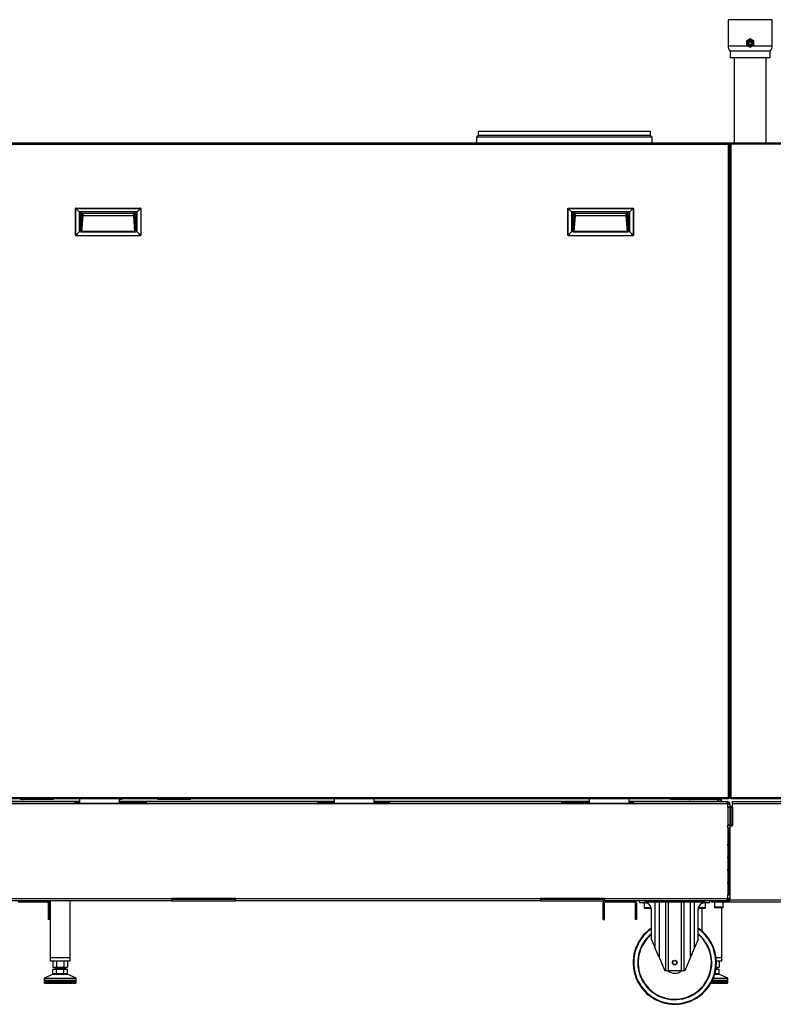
# Model space of a CAD drawing. Header units: millimetres. Extents: x 815 to 6167, y -516 to 2664.
# Tile 23 of 39: x 2702 to 3832, y -511 to 965. Entities that reach past the tile are written whole.
import ezdxf

# ---------------------------------------------------------------- set-up
doc = ezdxf.new("R2010")
doc.units = ezdxf.units.MM
doc.header["$MEASUREMENT"] = 0

# ---------------------------------------------------------------- blocks, each defined once
blk = doc.blocks.new('Voor')
for p, q in [((1835.1, 1449.9), (1768.8, 1449.9)), ((1768.8, 1449.9), (1768.8, 1410.9)), ((1835.1, 1410.9), (1835.1, 1449.9)), ((1796.4, 1418), (1796.4, 1411.9)), ((1801.8, 1421.2), (1796.5, 1418.2)), ((1807.4, 1418.2), (1802, 1421.2)), ((1807.4, 1411.9), (1807.4, 1418)), ((1768.8, 1410.9), (1797.9, 1410.9)), ((1831.9, 1402.9), (1771.9, 1402.9)), ((1771.9, 1402.9), (1771.9, 1392.9)), ((1796.5, 1411.7), (1801.8, 1408.6)), ((1802, 1408.6), (1807.4, 1411.7)), ((1806, 1410.9), (1835.1, 1410.9)), ((1831.9, 1392.9), (1831.9, 1402.9)), ((1831.9, 1392.9), (1771.9, 1392.9)), ((1777.8, 1392.9), (1777.8, 1265.2)), ((1826.1, 1265.2), (1826.1, 1392.9)), ((1391.8, 1273.7), (1391.7, 1265.2)), ((1394.3, 1276.3), (1391.8, 1273.7)), ((1655, 1273.7), (1391.8, 1273.7)), ((1652.4, 1282.1), (1394.3, 1282.1)), ((1394.3, 1282.1), (1394.3, 1276.3)), ((1652.4, 1276.3), (1394.3, 1276.3)), ((1652.4, 1276.3), (1652.4, 1282.1)), ((1655, 1273.7), (1652.4, 1276.3)), ((1655.1, 1265.2), (1655, 1273.7)), ((647.2, 1265.2), (1769.4, 1265.2)), ((647.2, 1263.2), (1769.4, 1263.2)), ((1769.4, 1263.2), (1769.4, 1265.2)), ((1769.4, 1265.2), (1771.4, 1265.2)), ((1769.4, 1263.2), (1771.4, 1263.2)), ((1769.4, 283.9), (1769.4, 1263.2)), ((1771.4, 1265.2), (1771.4, 1263.2)), ((1771.4, 1265.2), (1773.4, 1265.2)), ((1771.4, 1263.2), (1771.4, 1265.2)), ((1773.4, 1263.2), (1771.4, 1263.2)), ((1771.4, 283.9), (1771.4, 1263.2)), ((1771.4, 283.9), (1771.4, 1263.2)), ((1773.4, 1265.2), (1892.1, 1265.2)), ((1773.4, 1263.2), (1773.4, 1265.2)), ((1890.3, 1263.2), (1773.4, 1263.2)), ((1773.4, 283.9), (1773.4, 1263.2)), ((790.2, 1126.8), (790.2, 1166.8)), ((790.2, 1166.8), (790.5, 1166.8)), ((790.5, 1126.8), (790.5, 1166.8)), ((790.5, 1166.8), (795.7, 1161.9)), ((790.7, 1167.1), (790.7, 1167.3)), ((790.7, 1167.3), (887.7, 1167.3)), ((795.7, 1161.9), (790.7, 1167.1)), ((790.7, 1167.1), (887.7, 1167.1)), ((887.7, 1167.1), (882.8, 1161.9)), ((882.8, 1161.9), (888, 1166.8)), ((887.7, 1167.3), (887.7, 1167.1)), ((888, 1166.8), (888.2, 1166.8)), ((888, 1166.8), (888, 1126.8)), ((888.2, 1166.8), (888.2, 1126.8)), ((1528.8, 1126.8), (1528.8, 1166.8)), ((1528.8, 1166.8), (1529, 1166.8)), ((1529, 1126.8), (1529, 1166.8)), ((1529, 1166.8), (1534.2, 1161.9)), ((1529.3, 1167.1), (1529.3, 1167.3)), ((1529.3, 1167.3), (1626.3, 1167.3)), ((1534.2, 1161.9), (1529.3, 1167.1)), ((1529.3, 1167.1), (1626.3, 1167.1)), ((1626.3, 1167.1), (1621.3, 1161.9)), ((1621.3, 1161.9), (1626.5, 1166.8)), ((1626.3, 1167.3), (1626.3, 1167.1)), ((1626.5, 1166.8), (1626.8, 1166.8)), ((1626.5, 1166.8), (1626.5, 1126.8)), ((1626.8, 1166.8), (1626.8, 1126.8)), ((795.7, 1161.9), (795.7, 1161.8)), ((795.7, 1161.8), (795.7, 1131.8)), ((882.7, 1161.8), (795.7, 1161.8)), ((798.3, 1158.8), (796.3, 1158.8)), ((796.3, 1158.8), (796.3, 1135.3)), ((798.3, 1135.3), (798.3, 1158.8)), ((798.4, 1158.8), (798.3, 1158.8)), ((798.3, 1135.3), (799.9, 1156.8)), ((799, 1159.8), (799.4, 1159.9)), ((800.9, 1156.1), (799.2, 1132.4)), ((799.4, 1159.8), (799.4, 1161.8)), ((879.1, 1161.8), (799.4, 1161.8)), ((799.4, 1159.8), (879.1, 1159.8)), ((877.5, 1156.1), (800.9, 1156.1)), ((879.3, 1132.4), (877.5, 1156.1)), ((878.5, 1156.8), (880.1, 1135.3)), ((879.1, 1159.8), (879.1, 1161.8)), ((879.1, 1159.9), (879.5, 1159.8)), ((880.1, 1158.8), (880, 1158.8)), ((880.1, 1158.8), (882.1, 1158.8)), ((880.1, 1158.8), (880.1, 1135.3)), ((882.1, 1135.3), (882.1, 1158.8)), ((882.7, 1161.8), (882.8, 1161.9)), ((882.7, 1131.8), (882.7, 1161.8)), ((1534.2, 1161.9), (1534.3, 1161.8)), ((1534.3, 1161.8), (1534.3, 1131.8)), ((1621.3, 1161.8), (1534.3, 1161.8)), ((1536.9, 1158.8), (1534.9, 1158.8)), ((1534.9, 1158.8), (1534.9, 1135.3)), ((1536.9, 1135.3), (1536.9, 1158.8)), ((1537, 1158.8), (1536.9, 1158.8)), ((1536.9, 1135.3), (1538.5, 1156.8)), ((1537.5, 1159.8), (1537.9, 1159.9)), ((1539.5, 1156.1), (1537.8, 1132.4)), ((1537.9, 1159.8), (1537.9, 1161.8)), ((1617.6, 1161.8), (1537.9, 1161.8)), ((1537.9, 1159.8), (1617.6, 1159.8)), ((1616.1, 1156.1), (1539.5, 1156.1)), ((1617.8, 1132.4), (1616.1, 1156.1)), ((1617.1, 1156.8), (1618.7, 1135.3)), ((1617.6, 1159.8), (1617.6, 1161.8)), ((1617.6, 1159.9), (1618, 1159.8)), ((1618.7, 1158.8), (1618.6, 1158.8)), ((1618.7, 1158.8), (1620.7, 1158.8)), ((1618.7, 1158.8), (1618.7, 1135.3)), ((1620.7, 1135.3), (1620.7, 1158.8)), ((1621.3, 1161.8), (1621.3, 1161.9)), ((1621.3, 1131.8), (1621.3, 1161.8)), ((790.5, 1126.8), (790.2, 1126.8)), ((795.7, 1131.8), (790.5, 1126.8)), ((790.7, 1126.6), (795.7, 1131.8)), ((790.7, 1126.3), (790.7, 1126.6)), ((790.7, 1126.6), (887.7, 1126.6)), ((790.7, 1126.3), (887.7, 1126.3)), ((795.7, 1131.8), (795.7, 1131.8)), ((882.7, 1131.8), (795.7, 1131.8)), ((796.3, 1135.3), (798.3, 1135.3)), ((799.2, 1131.9), (799.2, 1132.4)), ((879.3, 1132.4), (799.2, 1132.4)), ((799.2, 1131.9), (879.3, 1131.9)), ((879.3, 1131.9), (879.3, 1132.4)), ((882.8, 1131.8), (882.7, 1131.8)), ((888, 1126.8), (882.8, 1131.8)), ((882.8, 1131.8), (887.7, 1126.6)), ((887.7, 1126.6), (887.7, 1126.3)), ((888.2, 1126.8), (888, 1126.8)), ((1529, 1126.8), (1528.8, 1126.8)), ((1534.2, 1131.8), (1529, 1126.8)), ((1529.3, 1126.6), (1534.2, 1131.8)), ((1529.3, 1126.3), (1529.3, 1126.6)), ((1529.3, 1126.6), (1626.3, 1126.6)), ((1529.3, 1126.3), (1626.3, 1126.3)), ((1534.3, 1131.8), (1534.2, 1131.8)), ((1621.3, 1131.8), (1534.3, 1131.8)), ((1534.9, 1135.3), (1536.9, 1135.3)), ((1537.8, 1131.9), (1537.8, 1132.4)), ((1617.8, 1132.4), (1537.8, 1132.4)), ((1537.8, 1131.9), (1617.8, 1131.9)), ((1617.8, 1131.9), (1617.8, 1132.4)), ((1621.3, 1131.8), (1621.3, 1131.8)), ((1626.5, 1126.8), (1621.3, 1131.8)), ((1621.3, 1131.8), (1626.3, 1126.6)), ((1626.3, 1126.6), (1626.3, 1126.3)), ((1626.8, 1126.8), (1626.5, 1126.8)), ((647.2, 283.9), (1769.4, 283.9)), ((1769.4, 281.9), (647.2, 281.9)), ((707.2, 281.8), (709.2, 281.8)), ((707.7, 281.3), (756.7, 281.3)), ((709.2, 281.9), (709.2, 281.8)), ((709.2, 281.8), (714.8, 281.8)), ((709.2, 281.8), (709.2, 281.3)), ((714.8, 281.9), (715, 281.3)), ((724.4, 281.3), (724.6, 281.9)), ((724.6, 281.8), (755.2, 281.8)), ((755.2, 281.9), (755.2, 281.8)), ((755.2, 281.8), (757.2, 281.8)), ((755.2, 281.8), (755.2, 281.3)), ((796.2, 281.9), (796.2, 274.9)), ((856.2, 274.9), (856.2, 281.9)), ((858.2, 281.8), (856.2, 281.8)), ((856.2, 281.3), (859.7, 281.3)), ((858.2, 281.9), (858.2, 281.8)), ((860.2, 281.8), (858.2, 281.8)), ((858.2, 281.8), (858.2, 281.3)), ((915.2, 281.8), (913.2, 281.8)), ((913.7, 281.3), (962.7, 281.3)), ((915.2, 281.9), (915.2, 281.8)), ((961.2, 281.8), (915.2, 281.8)), ((915.2, 281.8), (915.2, 281.3)), ((961.2, 281.9), (961.2, 281.8)), ((963.2, 281.8), (961.2, 281.8)), ((961.2, 281.8), (961.2, 281.3)), ((1178.3, 281.9), (1178.3, 274.9)), ((1238.3, 274.9), (1238.3, 281.9)), ((1560.4, 281.9), (1560.4, 274.9)), ((1620.4, 274.9), (1620.4, 281.9)), ((1683.4, 281.8), (1681.4, 281.8)), ((1681.9, 281.3), (1753.4, 281.3)), ((1683.4, 281.9), (1683.4, 281.8)), ((1758.4, 281.8), (1683.4, 281.8)), ((1683.4, 281.8), (1683.4, 281.3)), ((1753.4, 278.3), (1753.4, 281.3)), ((1753.4, 281.3), (1758.4, 281.3)), ((1758.4, 281.9), (1758.4, 281.8)), ((1758.4, 281.8), (1758.4, 281.3)), ((1758.4, 281.3), (1758.4, 278.3)), ((1769.4, 283.9), (1771.4, 283.9)), ((1769.4, 283.9), (1769.4, 281.9)), ((1771.4, 282.9), (1771.4, 283.9)), ((1771.4, 283.9), (1773.4, 283.9)), ((1771.4, 282.9), (1772.4, 282.9)), ((1772.4, 282.9), (1772.4, 283.9)), ((1773.4, 283.9), (2443.1, 283.9)), ((1773.4, 281.9), (1773.4, 283.9)), ((2443, 281.9), (1773.4, 281.9)), ((1767.4, 274.4), (637.9, 274.4)), ((639.1, 278.3), (796.2, 278.3)), ((668.7, 277.9), (788.7, 277.9)), ((709.1, 277.9), (709.1, 278.3)), ((714.7, 278.3), (714.7, 277.9)), ((715.6, 277.9), (715.6, 278.3)), ((723.8, 277.9), (723.8, 278.3)), ((724.7, 277.9), (724.7, 278.3)), ((788.7, 277.9), (788.7, 274.9)), ((796.2, 277.9), (788.7, 277.9)), ((796.2, 275.9), (788.7, 275.9)), ((896.7, 274.9), (788.7, 274.9)), ((856.2, 278.3), (1178.3, 278.3)), ((896.7, 277.9), (856.2, 277.9)), ((896.7, 275.9), (856.2, 275.9)), ((881.2, 275.9), (881.2, 274.9)), ((891.2, 274.9), (891.2, 275.9)), ((896.7, 277.9), (1153.8, 277.9)), ((896.7, 274.9), (896.7, 277.9)), ((1153.8, 277.9), (1153.8, 274.9)), ((1178.3, 277.9), (1153.8, 277.9)), ((1178.3, 275.9), (1153.8, 275.9)), ((1261.8, 274.9), (1153.8, 274.9)), ((1238.3, 278.3), (1560.4, 278.3)), ((1261.8, 277.9), (1238.3, 277.9)), ((1261.8, 275.9), (1238.3, 275.9)), ((1261.8, 277.9), (1518.9, 277.9)), ((1261.8, 274.9), (1261.8, 277.9)), ((1518.9, 277.9), (1518.9, 274.9)), ((1560.4, 277.9), (1518.9, 277.9)), ((1560.4, 275.9), (1518.9, 275.9)), ((1626.9, 274.9), (1518.9, 274.9)), ((1620.4, 278.3), (1753.4, 278.3)), ((1626.9, 277.9), (1620.4, 277.9)), ((1626.9, 275.9), (1620.4, 275.9)), ((1626.9, 277.9), (1765.7, 277.9)), ((1626.9, 274.9), (1626.9, 277.9)), ((1682.4, 278.3), (1682.4, 277.9)), ((1758.4, 278.3), (1753.4, 278.3)), ((1765.7, 277.9), (1767.9, 277.9)), ((1767.4, 276.9), (1767.4, 274.4)), ((1767.4, 275.9), (1767.9, 275.9)), ((1768.4, 274.4), (1767.4, 274.4)), ((1767.9, 275.9), (1767.9, 277.9)), ((1768.4, 274.4), (1771.4, 274.4)), ((1768.4, 269.4), (1768.4, 274.4)), ((1771.4, 269.4), (1768.4, 269.4)), ((1768.4, 269.4), (1768.4, 242.4)), ((1768.9, 269.4), (1768.9, 269.3)), ((1768.9, 269.3), (1771.7, 269.3)), ((1769, 275.5), (1770.4, 276.9)), ((1769.4, 269.4), (1769.4, 269.3)), ((1771.4, 274.4), (1771.4, 269.4)), ((1771.4, 270.4), (1775.7, 270.4)), ((1771.4, 269.3), (1771.4, 269.4)), ((1772.4, 269.3), (1771.7, 269.3)), ((1771.7, 269.3), (1771.7, 242.4)), ((1773.6, 269.3), (1772.4, 269.3)), ((1772.4, 269.3), (1772.4, 242.4)), ((1773.6, 269.3), (1775.7, 269.3)), ((1773.6, 242.4), (1773.6, 269.3)), ((1775.7, 277.9), (1867.5, 277.9)), ((1775.7, 274.4), (1775.7, 277.9)), ((1867.5, 274.4), (1775.7, 274.4)), ((1775.7, 269.3), (1775.7, 274.4)), ((1775.7, 269.3), (1775.7, 242.4)), ((1768.4, 243.3), (1769.9, 242.4)), ((1768.4, 238.4), (1768.4, 242.4)), ((1768.4, 242.4), (1771.4, 242.4)), ((1771.4, 238.4), (1768.4, 238.4)), ((1768.4, 238.4), (1768.4, 213.9)), ((1769.4, 242.7), (1769.4, 242.4)), ((1769.4, 238.4), (1769.4, 213.9)), ((1771.7, 242.4), (1769.9, 242.4)), ((1771.4, 242.4), (1771.4, 241.4)), ((1771.4, 241.4), (1771.4, 130.4)), ((1771.4, 241.4), (1775.7, 241.4)), ((1771.7, 242.4), (1772.4, 242.4)), ((1772.4, 242.4), (1773.6, 242.4)), ((1775.7, 242.4), (1773.6, 242.4)), ((1775.7, 241.4), (1775.7, 242.4)), ((1768.4, 213.9), (1771.4, 213.9)), ((1768.4, 211.9), (1768.4, 213.9)), ((1771.4, 211.9), (1768.4, 211.9)), ((1768.4, 211.9), (1768.4, 194.9)), ((1769.4, 211.9), (1769.4, 194.9)), ((1768.4, 194.9), (1771.4, 194.9)), ((1768.4, 192.9), (1768.4, 194.9)), ((1771.4, 192.9), (1768.4, 192.9)), ((1768.4, 192.9), (1768.4, 175.9)), ((1769.4, 192.9), (1769.4, 175.9)), ((1769.4, 184.9), (1768.4, 184.9)), ((1768.4, 175.9), (1771.4, 175.9)), ((1768.4, 173.9), (1768.4, 175.9)), ((1771.4, 173.9), (1768.4, 173.9)), ((1768.4, 173.9), (1768.4, 156.9)), ((1769.4, 173.9), (1769.4, 156.9)), ((1768.4, 156.9), (1771.4, 156.9)), ((1768.4, 154.9), (1768.4, 156.9)), ((1771.4, 154.9), (1768.4, 154.9)), ((1768.4, 154.9), (1768.4, 137.9)), ((1768.4, 151.7), (1769.4, 151.7)), ((1769.4, 154.9), (1769.4, 137.9)), ((1768.4, 132.4), (1768.4, 137.9)), ((1768.4, 137.9), (1771.4, 137.9)), ((637.9, 132.4), (934.2, 132.4)), ((934.2, 128.9), (666.8, 128.9)), ((748.2, 126.9), (704.2, 126.9)), ((749.2, 125.9), (749.2, 100.9)), ((751.2, 125.9), (751.2, 100.9)), ((752.2, 128.9), (752.2, 43.9)), ((782.2, 43.9), (782.2, 128.9)), ((934.2, 132.4), (934.2, 128.9)), ((1030.3, 132.4), (934.2, 132.4)), ((1030.3, 130.9), (934.2, 130.9)), ((934.2, 128.9), (1030.3, 128.9)), ((1030.3, 132.4), (1487.4, 132.4)), ((1030.3, 128.9), (1030.3, 132.4)), ((1487.4, 128.9), (1030.3, 128.9)), ((1487.4, 132.4), (1487.4, 128.9)), ((1583.4, 132.4), (1487.4, 132.4)), ((1583.4, 130.9), (1487.4, 130.9)), ((1487.4, 128.9), (1583.4, 128.9)), ((1581.4, 100.9), (1581.4, 125.9)), ((1583.4, 132.4), (1767.4, 132.4)), ((1583.4, 128.9), (1583.4, 132.4)), ((1765.7, 128.9), (1583.4, 128.9)), ((1583.4, 100.9), (1583.4, 125.9)), ((1628.4, 126.9), (1584.4, 126.9)), ((1629.4, 125.9), (1629.4, 100.9)), ((1631.4, 125.9), (1631.4, 100.9)), ((1636.4, 125.9), (1636.4, 128.9)), ((1643.9, 125.9), (1636.4, 125.9)), ((1642.9, 125.9), (1642.9, 118.5)), ((1653.6, 118.5), (1642.9, 118.5)), ((1648.4, 124.8), (1648.4, 126.9)), ((1659.6, 126.9), (1648.4, 126.9)), ((1659.6, 126.9), (1659.6, 128.9)), ((1659.6, 57.6), (1659.6, 126.9)), ((1665.3, 126.9), (1659.6, 126.9)), ((1665.3, 126.9), (1665.3, 44.3)), ((1675.4, 126.9), (1665.3, 126.9)), ((1675.4, 23.9), (1675.4, 126.9)), ((1679, 126.9), (1675.4, 126.9)), ((1679, 126.9), (1679, 128.9)), ((1679, 126.9), (1679, 23.9)), ((1698.8, 126.9), (1679, 126.9)), ((1698.8, 126.9), (1698.8, 128.9)), ((1698.8, 23.9), (1698.8, 126.9)), ((1702.4, 126.9), (1698.8, 126.9)), ((1702.4, 126.9), (1702.4, 23.9)), ((1712.6, 126.9), (1702.4, 126.9)), ((1712.6, 44.3), (1712.6, 126.9)), ((1718.2, 126.9), (1712.6, 126.9)), ((1718.2, 126.9), (1718.2, 128.9)), ((1718.2, 126.9), (1718.2, 57.6)), ((1729.4, 126.9), (1718.2, 126.9)), ((1734.9, 118.5), (1724.3, 118.5)), ((1729.4, 124.8), (1729.4, 126.9)), ((1741.4, 125.9), (1733.9, 125.9)), ((1734.9, 118.5), (1734.9, 125.9)), ((1741.4, 125.9), (1741.4, 128.9)), ((1743.9, 128.9), (1743.9, 126.9)), ((1771.4, 126.9), (1743.9, 126.9)), ((1748.4, 126.9), (1748.4, 119.5)), ((1761.4, 119.5), (1748.4, 119.5)), ((1749, 118.9), (1760.8, 118.9)), ((1759.4, 43.9), (1759.4, 118.9)), ((1761.4, 119.5), (1761.4, 126.9)), ((1767.9, 128.9), (1765.7, 128.9)), ((1767.4, 132.4), (1768.4, 132.4)), ((1767.4, 132.4), (1767.4, 129.9)), ((1767.9, 130.9), (1767.4, 130.9)), ((1767.9, 130.9), (1767.9, 128.9)), ((1771.4, 128.9), (1767.9, 128.9)), ((1771.4, 132.4), (1768.4, 132.4)), ((1769, 131.4), (1770.4, 129.9)), ((1771.4, 130.4), (2019, 130.4)), ((1771.4, 126.9), (1771.4, 130.4)), ((2019, 126.9), (1771.4, 126.9)), ((1643.5, 117.9), (1653.7, 117.9)), ((1653.9, 71), (1653.9, 115.9)), ((1723.9, 71), (1723.9, 115.9)), ((1724.1, 117.9), (1734.3, 117.9)), ((1729.4, 117.9), (1729.4, 84)), ((751.2, 100.9), (749.2, 100.9)), ((1581.4, 100.9), (1583.4, 100.9)), ((1631.4, 100.9), (1629.4, 100.9)), ((1653.9, 71), (1659.6, 57.6)), ((1723.9, 71), (1718.2, 57.6)), ((1665.3, 44.3), (1659.6, 57.6)), ((1665.3, 44.3), (1673.9, 23.9)), ((1712.6, 44.3), (1703.9, 23.9)), ((1718.2, 57.6), (1712.6, 44.3)), ((752.2, 43.9), (782.2, 43.9)), ((752.2, 43.9), (752.2, 38.9)), ((752.2, 43.9), (782.2, 43.9)), ((752.2, 38.9), (782.2, 38.9)), ((757.7, 38.9), (756.2, 38.5)), ((756.2, 38.5), (756.2, 29.3)), ((761.7, 38.5), (761.7, 29.3)), ((772.7, 38.5), (772.7, 29.3)), ((778.2, 38.5), (776.7, 38.9)), ((778.2, 38.5), (778.2, 29.3)), ((782.2, 38.9), (782.2, 43.9)), ((1751, 43.9), (1759.4, 43.9)), ((1751, 43.9), (1759.4, 43.9)), ((1751.4, 38.9), (1759.4, 38.9)), ((1755.4, 38.5), (1753.9, 38.9)), ((1755.4, 38.5), (1755.4, 29.3)), ((1759.4, 38.9), (1759.4, 43.9)), ((756.6, 19.3), (743.2, 13.2)), ((759, 28.9), (756.2, 29.3)), ((756.2, 29.3), (757.7, 28.9)), ((756.2, 19.8), (756.2, 26.7)), ((756.2, 26.7), (761.7, 26.7)), ((756.2, 19.8), (759, 19.4)), ((756.2, 19.8), (757.7, 19.4)), ((756.6, 19.3), (777.8, 19.3)), ((777.6, 19.4), (756.8, 19.4)), ((759, 28.9), (757.7, 28.9)), ((758.5, 26.9), (775.9, 26.9)), ((758.5, 26.9), (758.5, 26.7)), ((761.7, 29.3), (759, 28.9)), ((759, 28.9), (767.2, 28.9)), ((759, 19.4), (761.7, 19.8)), ((767.2, 19.4), (759, 19.4)), ((761.2, 28.9), (761.2, 27.7)), ((773.2, 27.7), (761.2, 27.7)), ((761.7, 19.8), (761.7, 26.7)), ((761.7, 26.7), (772.7, 26.7)), ((761.7, 19.8), (767.2, 19.4)), ((772.7, 29.3), (767.2, 28.9)), ((767.2, 28.9), (775.4, 28.9)), ((775.4, 28.9), (772.7, 29.3)), ((772.7, 19.8), (772.7, 26.7)), ((772.7, 26.7), (778.2, 26.7)), ((772.7, 19.8), (775.4, 19.4)), ((773.2, 27.7), (773.2, 28.9)), ((778.2, 29.3), (775.4, 28.9)), ((775.4, 28.9), (776.7, 28.9)), ((775.4, 19.4), (778.2, 19.8)), ((775.9, 26.7), (775.9, 26.9)), ((776.7, 28.9), (778.2, 29.3)), ((776.7, 19.4), (778.2, 19.8)), ((791.2, 13.2), (777.8, 19.3)), ((778.2, 19.8), (778.2, 26.7)), ((1675.4, 23.9), (1673.9, 23.9)), ((1679, 23.9), (1675.4, 23.9)), ((1698.8, 23.9), (1679, 23.9)), ((1702.4, 23.9), (1698.8, 23.9)), ((1703.9, 23.9), (1702.4, 23.9)), ((1748.7, 19.7), (1749.9, 19.8)), ((1754.8, 19.4), (1749.1, 19.4)), ((1749.1, 19.3), (1755, 19.3)), ((1752.7, 28.9), (1749.9, 29.3)), ((1749.9, 19.8), (1749.9, 22.7)), ((1749.9, 19.8), (1752.7, 19.4)), ((1750.7, 26.9), (1753.1, 26.9)), ((1750.7, 26.7), (1755.4, 26.7)), ((1751, 28.9), (1752.7, 28.9)), ((1755.4, 29.3), (1752.7, 28.9)), ((1753.9, 28.9), (1752.7, 28.9)), ((1752.7, 19.4), (1755.4, 19.8)), ((1753.1, 26.7), (1753.1, 26.9)), ((1753.9, 28.9), (1755.4, 29.3)), ((1753.9, 19.4), (1755.4, 19.8)), ((1768.4, 13.2), (1755, 19.3)), ((1755.4, 19.8), (1755.4, 26.7)), ((743.2, 13.2), (791.2, 13.2)), ((743.2, 13.2), (743.3, 9.7)), ((743.2, 8.7), (791.2, 8.7)), ((743.2, 8.7), (743.2, 6.3)), ((791.2, 6.3), (743.2, 6.3)), ((791.1, 9.7), (743.3, 9.7)), ((790.7, 9.2), (743.7, 9.2)), ((743.7, 5.8), (790.7, 5.8)), ((791.1, 9.7), (791.2, 13.2)), ((791.2, 6.3), (791.2, 8.7)), ((1743.5, 5.8), (1767.9, 5.8)), ((1768.4, 6.3), (1743.7, 6.3)), ((1745, 8.7), (1768.4, 8.7)), ((1767.9, 9.2), (1745.2, 9.2)), ((1768.4, 9.7), (1745.4, 9.7)), ((1747, 13.2), (1768.4, 13.2)), ((1768.4, 9.7), (1768.4, 13.2)), ((1768.4, 6.3), (1768.4, 8.7))]:
    blk.add_line(p, q)
for centre, radius in [((1801.9, 1414.9), 2.79), ((1801.9, 1414.9), 2.25), ((1688.9, 36.4), 3.5), ((1688.9, 36.4), 3)]:
    blk.add_circle(centre, radius)
for centre, radius, start, end in [((1801.9, 1414.9), 6.3, 149.189, 150.811), ((1801.9, 1414.9), 4.25, 0, 180), ((1801.9, 1414.9), 6.3, 89.189, 90.811), ((1801.9, 1414.9), 6.3, 29.189, 30.811), ((1780.5, 1410.9), 11.7, 180, 222.9841), ((1801.9, 1414.9), 6.3, 209.189, 210.811), ((1801.9, 1414.9), 4.25, 180, 0), ((1801.9, 1414.9), 6.3, 269.189, 270.811), ((1801.9, 1414.9), 6.3, 329.189, 330.811), ((1823.4, 1410.9), 11.7, 317.0159, 0), ((1769.4, 1263.2), 2, 0, 90), ((1769.4, 1263.2), 1, 0, 90), ((1773.4, 1263.2), 2, 90, 180), ((1773.4, 1263.2), 1, 90, 180), ((791.6, 1166), 1.37, 127.9976, 142.0024), ((886.9, 1166), 1.37, 37.9977, 52.0023), ((1530.1, 1166), 1.37, 127.9976, 142.0024), ((1625.5, 1166), 1.37, 37.9977, 52.0023), ((799.4, 1158.8), 3, 89.9225, 179.9377), ((799.3, 1158.8), 1.01, 89.6548, 179.6505), ((799.4, 1158.8), 0.999, 90.07, 180.0698), ((879, 1158.8), 0.999, 359.9302, 89.93), ((879.1, 1158.8), 3, 0.0796, 90.0602), ((879.1, 1158.8), 1.01, 0.3495, 90.3451), ((1537.9, 1158.8), 3, 89.9225, 179.9377), ((1537.9, 1158.8), 1.01, 89.6548, 179.6505), ((1538, 1158.8), 0.999, 90.07, 180.0698), ((1617.7, 1158.8), 3, 0.0796, 90.0602), ((1617.7, 1158.8), 1.01, 0.3495, 90.3451), ((1617.6, 1158.8), 0.999, 359.9302, 89.93), ((791.6, 1127.7), 1.37, 217.9977, 232.0023), ((886.9, 1127.7), 1.37, 307.9976, 322.0024), ((1530.1, 1127.7), 1.37, 217.9977, 232.0023), ((1625.5, 1127.7), 1.37, 307.9976, 322.0024), ((706.7, 281.8), 0.5, 0, 11.537), ((707.7, 281.8), 0.5, 180, 270), ((756.7, 281.8), 0.5, 270, 360), ((757.7, 281.8), 0.5, 168.463, 180), ((859.7, 281.8), 0.5, 270, 360), ((860.7, 281.8), 0.5, 168.463, 180), ((912.7, 281.8), 0.5, 0, 11.537), ((913.7, 281.8), 0.5, 180, 270), ((962.7, 281.8), 0.5, 270, 360), ((963.7, 281.8), 0.5, 168.463, 180), ((1680.9, 281.8), 0.5, 0, 11.537), ((1681.9, 281.8), 0.5, 180, 270), ((710.9, 276.8), 1.5, 47.1666, 90), ((1711.8, 276.8), 1.5, 90, 132.8334), ((1767.9, 274.4), 3.5, 45, 90), ((1767.9, 274.4), 1.5, 45, 90), ((1767.9, 274.4), 1.5, 0, 45), ((1767.9, 274.4), 3.5, 0, 45), ((748.2, 125.9), 3, 0, 90), ((748.2, 125.9), 1, 0, 90), ((1584.4, 125.9), 3, 90, 180), ((1584.4, 125.9), 1, 90, 180), ((1628.4, 125.9), 3, 0, 90), ((1628.4, 125.9), 1, 0, 90), ((1643.5, 118.5), 0.6, 180, 270), ((1643.9, 115.9), 10, 63.2563, 90), ((1643.9, 115.9), 10, 0, 63.2563), ((1733.9, 115.9), 10, 116.7437, 180), ((1733.9, 115.9), 10, 90, 116.7437), ((1734.3, 118.5), 0.6, 270, 0), ((1749, 119.5), 0.6, 180, 270), ((1760.8, 119.5), 0.6, 270, 0), ((1767.9, 132.4), 1.5, 270, 315), ((1767.9, 132.4), 3.5, 270, 315), ((1767.9, 132.4), 1.5, 300.3085, 315), ((1767.9, 132.4), 1.5, 315, 0), ((1767.9, 132.4), 3.5, 300.3085, 315), ((1767.9, 132.4), 3.5, 315, 0), ((1688.9, 36.4), 62.5, 124.0558, 0), ((1688.9, 36.4), 61.6, 124.6177, 0), ((1688.9, 36.4), 55.6, 129.0054, 0), ((1688.9, 36.4), 54.9, 129.6286, 0), ((1688.9, 36.4), 62.5, 0, 55.9442), ((1688.9, 36.4), 61.6, 0, 55.3823), ((1688.9, 36.4), 55.6, 0, 50.9946), ((1688.9, 36.4), 54.9, 0, 50.3714), ((756.8, 18.9), 0.5, 90, 114.6025), ((760.4, 27.7), 0.8, 270, 0), ((774, 27.7), 0.8, 180, 270), ((777.6, 18.9), 0.5, 65.3975, 90), ((1688.9, 36.4), 16, 230.8188, 308.6248), ((1751.2, 27.7), 0.8, 231.36, 270), ((1754.8, 18.9), 0.5, 65.3975, 90), ((743.7, 8.7), 0.5, 90, 180), ((743.7, 6.3), 0.5, 180, 270), ((743.8, 9.7), 0.5, 181, 270), ((790.6, 9.7), 0.5, 270, 359), ((790.7, 8.7), 0.5, 0, 90), ((790.7, 6.3), 0.5, 270, 0), ((1767.9, 9.7), 0.5, 270, 359), ((1767.9, 8.7), 0.5, 0, 90), ((1767.9, 6.3), 0.5, 270, 0)]:
    blk.add_arc(centre, radius, start, end)
for centre, major_axis, ratio, start_param, end_param in [((790.7, 1166.8), (0.354, 0.354), 0.999695, 0.78555, 2.356042), ((887.7, 1166.8), (0.354, -0.354), 0.999695, 0.78555, 2.356042), ((1529.3, 1166.8), (0.354, 0.354), 0.999695, 0.78555, 2.356042), ((1626.3, 1166.8), (0.354, -0.354), 0.999695, 0.78555, 2.356042), ((798.4, 1161.9), (0, 3.1), 0.069927, 3.141593, 3.804818), ((880, 1161.9), (0, -3.1), 0.069927, 5.61996, 6.283185), ((1537, 1161.9), (0, 3.1), 0.069927, 3.141593, 3.804818), ((1618.6, 1161.9), (0, -3.1), 0.069927, 5.61996, 6.283185), ((790.7, 1126.8), (-0.354, 0.354), 0.999695, 0.78555, 2.356042), ((887.7, 1126.8), (-0.354, -0.354), 0.999695, 0.78555, 2.356042), ((1529.3, 1126.8), (-0.354, 0.354), 0.999695, 0.78555, 2.356042), ((1626.3, 1126.8), (-0.354, -0.354), 0.999695, 0.78555, 2.356042), ((1663.8, 126.9), (0, -2), 0.707107, 1.570796, 3.141593), ((1674, 126.9), (0, -2), 0.707107, 1.570796, 3.141593), ((1703.8, 126.9), (0, -2), 0.707107, 3.141593, 4.712389), ((1714, 126.9), (0, -2), 0.707107, 3.141593, 4.712389)]:
    blk.add_ellipse(centre, major_axis=major_axis, ratio=ratio, start_param=start_param, end_param=end_param)
for points in [[(799.9, 1156.8), (799.9, 1157.3), (800, 1157.8)], [(800, 1159), (800, 1159.4), (800, 1159.8)], [(800, 1157.8), (800, 1158.4), (800, 1159)], [(878.4, 1159.7), (878.4, 1159.3), (878.4, 1159)], [(878.4, 1159), (878.4, 1158.4), (878.5, 1157.8)], [(878.5, 1157.8), (878.5, 1157.3), (878.5, 1156.8)], [(1538.6, 1159), (1538.6, 1159.2), (1538.6, 1159.5)], [(1617, 1159.7), (1617, 1159.3), (1617, 1159)], [(1617, 1159), (1617, 1158.4), (1617, 1157.8)], [(1617, 1157.8), (1617.1, 1157.3), (1617.1, 1156.8)]]:
    blk.add_open_spline(points, degree=2)
for points, degree, knots in [([(800.9, 1156.1), (800.6, 1156.1), (800.4, 1156.2), (800, 1156.4), (799.9, 1156.6), (799.9, 1156.8)], 3, [0, 0, 0, 0, 0.5, 0.5, 1, 1, 1, 1]), ([(801, 1159.8), (801, 1159.5), (801, 1158.6), (801, 1157.3), (800.9, 1156.5), (800.9, 1156.1)], 3, [0, 0, 0, 0, 0.243191, 0.6162617, 1, 1, 1, 1]), ([(877.5, 1156.1), (877.5, 1156.3), (877.5, 1156.7), (877.5, 1157.4), (877.4, 1158.1), (877.4, 1158.8), (877.4, 1159.4), (877.4, 1159.7), (877.4, 1159.8)], 3, [0, 0, 0, 0, 0.193181, 0.383686, 0.571521, 0.756689, 0.939198, 1, 1, 1, 1]), ([(878.5, 1156.8), (878.5, 1156.6), (878.4, 1156.4), (878, 1156.2), (877.8, 1156.1), (877.5, 1156.1)], 3, [0, 0, 0, 0, 0.5, 0.5, 1, 1, 1, 1]), ([(1538.5, 1156.8), (1538.5, 1157.3), (1538.5, 1157.8), (1538.6, 1158.4), (1538.6, 1159)], 2, [0, 0, 0, 0.4094435, 0.4094435, 0.8188869, 0.8188869, 0.8188869]), ([(1539.5, 1156.1), (1539.2, 1156.1), (1539, 1156.2), (1538.6, 1156.4), (1538.5, 1156.6), (1538.5, 1156.8)], 3, [0, 0, 0, 0, 0.5, 0.5, 1, 1, 1, 1]), ([(1539.6, 1159.8), (1539.6, 1159.5), (1539.6, 1158.6), (1539.5, 1157.3), (1539.5, 1156.5), (1539.5, 1156.1)], 3, [0, 0, 0, 0, 0.243191, 0.616262, 1, 1, 1, 1]), ([(1616.1, 1156.1), (1616.1, 1156.3), (1616.1, 1156.7), (1616, 1157.4), (1616, 1158.1), (1616, 1158.8), (1616, 1159.4), (1616, 1159.7), (1616, 1159.8)], 3, [0, 0, 0, 0, 0.193181, 0.383686, 0.571521, 0.756689, 0.939198, 1, 1, 1, 1]), ([(1617.1, 1156.8), (1617.1, 1156.6), (1617, 1156.4), (1616.6, 1156.2), (1616.4, 1156.1), (1616.1, 1156.1)], 3, [0, 0, 0, 0, 0.5, 0.5, 1, 1, 1, 1]), ([(796.3, 1135.3), (796.3, 1135.3), (796.3, 1135.2), (796.4, 1135), (796.4, 1134.9), (796.4, 1134.8), (796.4, 1134.7), (796.4, 1134.4), (796.5, 1134.2), (796.5, 1134), (796.5, 1133.9), (796.6, 1133.7), (796.6, 1133.6), (796.7, 1133.5), (796.7, 1133.4), (796.7, 1133.3), (796.8, 1133.2), (796.9, 1133.1), (796.9, 1133), (797, 1132.8), (797.1, 1132.8), (797.2, 1132.7), (797.2, 1132.7), (797.4, 1132.5), (797.5, 1132.5), (797.7, 1132.3), (797.9, 1132.3), (798.2, 1132.1), (798.3, 1132.1), (798.5, 1132), (798.5, 1132), (798.7, 1132), (798.7, 1131.9), (798.9, 1131.9), (798.9, 1131.9), (799.1, 1131.9), (799.1, 1131.9), (799.2, 1131.9)], 3, [0, 0, 0, 0, 0.02875, 0.02875, 0.083126, 0.083126, 0.137501, 0.137501, 0.282502, 0.282502, 0.355003, 0.355003, 0.391253, 0.391253, 0.427503, 0.427503, 0.463754, 0.463754, 0.500004, 0.500004, 0.536254, 0.536254, 0.572505, 0.572505, 0.645005, 0.645005, 0.790006, 0.790006, 0.862507, 0.862507, 0.898757, 0.898757, 0.935008, 0.935008, 0.971258, 0.971258, 1, 1, 1, 1]), ([(799.2, 1132.4), (799.1, 1132.4), (799, 1132.4), (798.9, 1132.5), (798.9, 1132.5), (798.8, 1132.6), (798.7, 1132.7), (798.7, 1132.8), (798.6, 1132.9), (798.6, 1133), (798.6, 1133.2), (798.5, 1133.3), (798.5, 1133.4), (798.5, 1133.5), (798.5, 1133.5), (798.5, 1133.6), (798.5, 1133.7), (798.5, 1133.8), (798.5, 1133.8), (798.4, 1133.9), (798.4, 1134), (798.4, 1134.1), (798.4, 1134.2), (798.4, 1134.3), (798.4, 1134.3), (798.4, 1134.4), (798.4, 1134.4), (798.4, 1134.5), (798.4, 1134.5), (798.4, 1134.6), (798.3, 1134.7), (798.3, 1134.8), (798.3, 1134.8), (798.3, 1134.9), (798.3, 1135), (798.3, 1135.2), (798.3, 1135.2), (798.3, 1135.3)], 3, [0, 0, 0, 0, 0.0625, 0.0625, 0.125, 0.125, 0.1875, 0.1875, 0.25, 0.25, 0.375, 0.375, 0.4375, 0.4375, 0.46875, 0.46875, 0.5, 0.5, 0.53125, 0.53125, 0.5625, 0.5625, 0.625, 0.625, 0.65625, 0.65625, 0.6875, 0.6875, 0.75, 0.75, 0.8125, 0.8125, 0.875, 0.875, 0.9375, 0.9375, 1, 1, 1, 1]), ([(880.1, 1135.3), (880.1, 1135), (880.1, 1134.7), (880.1, 1134.4), (880.1, 1134.3), (880, 1134.2), (880, 1134.1), (880, 1133.9), (880, 1133.7), (879.9, 1133.5), (879.9, 1133.4), (879.9, 1133.1), (879.9, 1133), (879.8, 1132.8), (879.8, 1132.8), (879.7, 1132.7), (879.7, 1132.6), (879.6, 1132.5), (879.5, 1132.5), (879.4, 1132.4), (879.3, 1132.4), (879.3, 1132.4)], 3, [0, 0, 0, 0, 0.25, 0.25, 0.3125, 0.3125, 0.375, 0.375, 0.5, 0.5, 0.625, 0.625, 0.75, 0.75, 0.8125, 0.8125, 0.875, 0.875, 0.9375, 0.9375, 1, 1, 1, 1]), ([(879.3, 1131.9), (879.4, 1131.9), (879.5, 1131.9), (879.7, 1131.9), (879.7, 1132), (879.9, 1132), (879.9, 1132), (880.1, 1132.1), (880.2, 1132.2), (880.5, 1132.3), (880.7, 1132.4), (881, 1132.6), (881.2, 1132.7), (881.4, 1132.9), (881.5, 1133), (881.6, 1133.2), (881.7, 1133.3), (881.8, 1133.5), (881.8, 1133.7), (881.9, 1133.9), (881.9, 1134), (882, 1134.4), (882.1, 1134.7), (882.1, 1135.1), (882.1, 1135.2), (882.1, 1135.3)], 3, [0, 0, 0, 0, 0.064999, 0.064999, 0.101249, 0.101249, 0.137498, 0.137498, 0.209997, 0.209997, 0.354995, 0.354995, 0.499993, 0.499993, 0.572492, 0.572492, 0.644992, 0.644992, 0.717491, 0.717491, 0.78999, 0.78999, 0.934988, 0.934988, 1, 1, 1, 1]), ([(1534.9, 1135.3), (1534.9, 1135.3), (1534.9, 1135.2), (1534.9, 1135), (1534.9, 1134.9), (1534.9, 1134.8), (1535, 1134.7), (1535, 1134.4), (1535, 1134.2), (1535.1, 1134), (1535.1, 1133.9), (1535.2, 1133.7), (1535.2, 1133.6), (1535.2, 1133.5), (1535.3, 1133.4), (1535.3, 1133.3), (1535.4, 1133.2), (1535.4, 1133.1), (1535.5, 1133), (1535.6, 1132.8), (1535.7, 1132.8), (1535.7, 1132.7), (1535.8, 1132.7), (1535.9, 1132.5), (1536, 1132.5), (1536.3, 1132.3), (1536.5, 1132.3), (1536.8, 1132.1), (1536.9, 1132.1), (1537.1, 1132), (1537.1, 1132), (1537.2, 1132), (1537.3, 1131.9), (1537.5, 1131.9), (1537.5, 1131.9), (1537.6, 1131.9), (1537.7, 1131.9), (1537.8, 1131.9)], 3, [0, 0, 0, 0, 0.02875, 0.02875, 0.083126, 0.083126, 0.137501, 0.137501, 0.282502, 0.282502, 0.355003, 0.355003, 0.391253, 0.391253, 0.427503, 0.427503, 0.463754, 0.463754, 0.500004, 0.500004, 0.536254, 0.536254, 0.572505, 0.572505, 0.645005, 0.645005, 0.790006, 0.790006, 0.862507, 0.862507, 0.898757, 0.898757, 0.935008, 0.935008, 0.971258, 0.971258, 1, 1, 1, 1]), ([(1537.8, 1132.4), (1537.7, 1132.4), (1537.6, 1132.4), (1537.5, 1132.5), (1537.4, 1132.5), (1537.3, 1132.6), (1537.3, 1132.7), (1537.2, 1132.8), (1537.2, 1132.9), (1537.2, 1133), (1537.1, 1133.2), (1537.1, 1133.3), (1537.1, 1133.4), (1537.1, 1133.5), (1537.1, 1133.5), (1537.1, 1133.6), (1537, 1133.7), (1537, 1133.8), (1537, 1133.8), (1537, 1133.9), (1537, 1134), (1537, 1134.1), (1537, 1134.2), (1537, 1134.3), (1536.9, 1134.3), (1536.9, 1134.4), (1536.9, 1134.4), (1536.9, 1134.5), (1536.9, 1134.5), (1536.9, 1134.6), (1536.9, 1134.7), (1536.9, 1134.8), (1536.9, 1134.8), (1536.9, 1134.9), (1536.9, 1135), (1536.9, 1135.2), (1536.9, 1135.2), (1536.9, 1135.3)], 3, [0, 0, 0, 0, 0.0625, 0.0625, 0.125, 0.125, 0.1875, 0.1875, 0.25, 0.25, 0.375, 0.375, 0.4375, 0.4375, 0.46875, 0.46875, 0.5, 0.5, 0.53125, 0.53125, 0.5625, 0.5625, 0.625, 0.625, 0.65625, 0.65625, 0.6875, 0.6875, 0.75, 0.75, 0.8125, 0.8125, 0.875, 0.875, 0.9375, 0.9375, 1, 1, 1, 1]), ([(1618.7, 1135.3), (1618.7, 1135), (1618.7, 1134.7), (1618.6, 1134.4), (1618.6, 1134.3), (1618.6, 1134.2), (1618.6, 1134.1), (1618.6, 1133.9), (1618.5, 1133.7), (1618.5, 1133.5), (1618.5, 1133.4), (1618.4, 1133.1), (1618.4, 1133), (1618.4, 1132.8), (1618.3, 1132.8), (1618.3, 1132.7), (1618.2, 1132.6), (1618.1, 1132.5), (1618.1, 1132.5), (1618, 1132.4), (1617.9, 1132.4), (1617.8, 1132.4)], 3, [0, 0, 0, 0, 0.25, 0.25, 0.3125, 0.3125, 0.375, 0.375, 0.5, 0.5, 0.625, 0.625, 0.75, 0.75, 0.8125, 0.8125, 0.875, 0.875, 0.9375, 0.9375, 1, 1, 1, 1]), ([(1617.8, 1131.9), (1617.9, 1131.9), (1618.1, 1131.9), (1618.2, 1131.9), (1618.3, 1132), (1618.4, 1132), (1618.5, 1132), (1618.7, 1132.1), (1618.8, 1132.2), (1619.1, 1132.3), (1619.2, 1132.4), (1619.6, 1132.6), (1619.8, 1132.7), (1620, 1132.9), (1620.1, 1133), (1620.2, 1133.2), (1620.3, 1133.3), (1620.4, 1133.5), (1620.4, 1133.7), (1620.5, 1133.9), (1620.5, 1134), (1620.6, 1134.4), (1620.6, 1134.7), (1620.7, 1135.1), (1620.7, 1135.2), (1620.7, 1135.3)], 3, [0, 0, 0, 0, 0.064999, 0.064999, 0.101249, 0.101249, 0.137498, 0.137498, 0.209997, 0.209997, 0.354995, 0.354995, 0.499993, 0.499993, 0.572492, 0.572492, 0.644992, 0.644992, 0.717491, 0.717491, 0.78999, 0.78999, 0.934988, 0.934988, 1, 1, 1, 1]), ([(1765.7, 277.9), (1766, 277.9), (1766.3, 277.9), (1766.9, 277.5), (1767.1, 277.2), (1767.4, 276.9)], 3, [0, 0, 0, 0, 0.5, 0.5, 1, 1, 1, 1]), ([(1648.4, 126.9), (1647.8, 127.1), (1647.3, 127.4), (1646.1, 127.8), (1645.6, 128), (1644.7, 128.3), (1644.5, 128.4), (1643.9, 128.6), (1643.6, 128.6), (1642.8, 128.8), (1642.3, 128.9), (1641.8, 128.9)], 3, [0, 0, 0, 0, 0.25, 0.25, 0.5, 0.5, 0.625, 0.625, 0.75, 0.75, 1, 1, 1, 1]), ([(1736.1, 128.9), (1735.5, 128.9), (1735, 128.8), (1734.2, 128.6), (1733.9, 128.6), (1733.4, 128.4), (1733.1, 128.3), (1732.3, 128), (1731.7, 127.8), (1730.6, 127.4), (1730, 127.1), (1729.4, 126.9)], 3, [0, 0, 0, 0, 0.25, 0.25, 0.375, 0.375, 0.5, 0.5, 0.75, 0.75, 1, 1, 1, 1]), ([(1767.4, 129.9), (1767.1, 129.6), (1766.9, 129.4), (1766.3, 129), (1766, 128.9), (1765.7, 128.9)], 3, [0, 0, 0, 0, 0.5, 0.5, 1, 1, 1, 1]), ([(767.2, 28.9), (766.3, 28.9), (765.4, 28.9), (763.5, 29.1), (762.6, 29.2), (761.7, 29.3)], 3, [0, 0, 0, 0, 0.5, 0.5, 1, 1, 1, 1]), ([(767.2, 19.4), (768.1, 19.4), (769, 19.4), (770.9, 19.6), (771.8, 19.7), (772.7, 19.8)], 3, [0, 0, 0, 0, 0.5, 0.5, 1, 1, 1, 1])]:
    blk.add_open_spline(points, degree=degree, knots=knots)
for points in [[(882.1, 1135.3), (881, 1135.3), (880.2, 1135.3), (880.1, 1135.3)], [(1620.7, 1135.3), (1619.5, 1135.3), (1618.7, 1135.3), (1618.7, 1135.3)]]:
    blk.add_rational_spline(points, [1, 0.820901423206, 0.820901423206, 1], degree=3)

msp = doc.modelspace()

# ---------------------------------------------------------------- block references
msp.add_blockref('Voor', (1995.1, -484.9))

doc.saveas('drawing.dxf')
